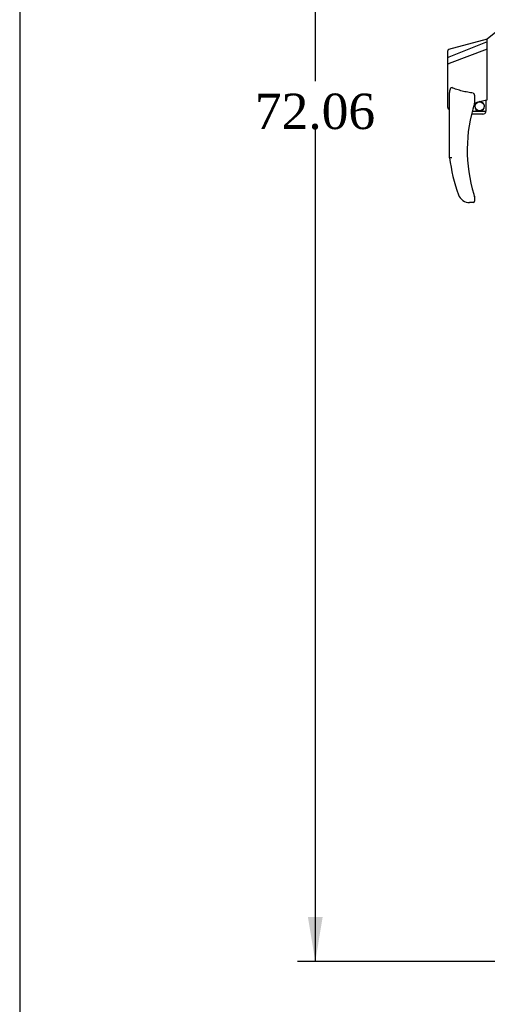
# Model space of a CAD drawing. Header units: inches. Extents: x 1 to 359, y -2 to 239.
# Tile 5 of 22: x 1 to 21, y 81 to 123. Entities that reach past the tile are written whole.
import ezdxf
from ezdxf.enums import TextEntityAlignment as Align

# ---------------------------------------------------------------- set-up
doc = ezdxf.new("R2010")
doc.units = ezdxf.units.IN
doc.header["$MEASUREMENT"] = 0
doc.layers.add('Default', color=7, linetype='Continuous')
doc.layers.add('HAN86294', color=7, linetype='Continuous')
doc.styles.add('SEACAD_Times_New_Roman', font='times.ttf')
doc.dimstyles.new('HAMMOND_(STH_-_300x200)', dxfattribs={"dimtxt": 1.5, "dimasz": 1.875, "dimexe": 0.75, "dimexo": 0.75, "dimgap": 0.375, "dimtad": 0, "dimtih": 1, "dimtoh": 1, "dimzin": 0, "dimdsep": 46, "dimtxsty": 'SEACAD_Times_New_Roman', "dimblk1": '_SE_FILLED', "dimblk2": '_SE_FILLED', "dimsah": 1, "dimcen": 0.75, "dimadec": 0, "dimazin": 0, "dimtfac": 0.8, "dimtofl": 0, "dimtmove": 0, "dimatfit": 3, "dimfxl": 1, "dimtolj": 1, "dimtzin": 0, "dimarcsym": 0})

# ---------------------------------------------------------------- blocks, each defined once
blk = doc.blocks.new('SE4')
at = {"layer": 'HAN86294', "color": 7, "linetype": 'Continuous'}
for p, q in [((21.501, 121.998), (21.146, 121.698)), ((21.146, 121.698), (19.498, 121.257)), ((21.146, 121.586), (19.51, 120.931)), ((21.146, 121.586), (21.146, 121.698)), ((21.146, 121.44), (21.146, 121.586)), ((19.466, 120.905), (19.466, 121.202)), ((21.146, 121.273), (19.522, 120.669)), ((21.146, 121.346), (21.146, 121.44)), ((21.146, 121.273), (21.146, 121.346)), ((21.146, 119.388), (21.146, 121.273)), ((19.466, 120.671), (19.466, 120.905)), ((19.466, 118.799), (19.466, 120.671)), ((19.52, 120.669), (19.522, 120.669)), ((21.146, 119.241), (21.146, 119.388)), ((19.546, 116.666), (19.546, 119.336)), ((20.606, 119.256), (20.606, 118.992)), ((20.606, 119.006), (20.733, 119.035)), ((20.816, 119.055), (21.051, 119.11)), ((21.081, 119.113), (21.146, 119.128)), ((21.081, 119.113), (21.081, 119.114)), ((21.081, 119.114), (21.081, 118.648)), ((21.146, 119.128), (21.146, 119.241)), ((19.54, 118.741), (19.546, 118.742)), ((20.507, 118.648), (21.081, 118.648)), ((20.956, 118.523), (20.475, 118.523)), ((20.108, 114.863), (20.107, 114.862)), ((20.546, 114.773), (20.391, 114.773)), ((20.606, 115.012), (20.606, 114.833))]:
    blk.add_line(p, q, dxfattribs=at)
blk.add_circle((20.819, 118.852), 0.188, dxfattribs=at)
for centre, radius, start, end in [((19.526, 121.202), 0.06, 105.824, 180.0002), ((19.51, 121.03), 0.361, 262.9065, 271.5232), ((26.71, 117.002), 6.417, 162.105, 197.0102), ((20.546, 118.992), 0.06, 342.105, 0), ((20.819, 118.852), 0.202, 115.2676, 90.8956), ((20.557, 119.98), 0.961, 280.5316, 285.6316), ((20.956, 118.648), 0.125, 270, 310.5358), ((20.956, 118.648), 0.125, 310.5358, 346.1135), ((20.956, 118.648), 0.125, 346.1135, 360), ((26.886, 117.601), 7.4, 187.261, 199.7146), ((20.391, 115.273), 0.5, 199.7146, 235.4377), ((20.391, 115.273), 0.5, 235.4377, 270), ((20.546, 114.833), 0.06, 270, 0), ((20.546, 115.012), 0.06, 0, 17.895)]:
    blk.add_arc(centre, radius, start, end, dxfattribs=at)
blk.add_ellipse((19.526, 118.799), major_axis=(0.06, 0), ratio=0.999979, start_param=3.141468, end_param=4.950188, dxfattribs=at)
for points, knots in [([(19.51, 120.931), (19.498, 120.929), (19.486, 120.926), (19.47, 120.917), (19.466, 120.911), (19.466, 120.905)], [0, 0, 0, 0, 0.5, 0.5, 1, 1, 1, 1]), ([(19.546, 119.336), (19.546, 119.394), (19.55, 119.451), (19.564, 119.536), (19.571, 119.565), (19.585, 119.606), (19.591, 119.619), (19.603, 119.637), (19.608, 119.643), (19.621, 119.65), (19.629, 119.652), (19.636, 119.649)], [0, 0, 0, 0, 0.5, 0.5, 0.75, 0.75, 0.875, 0.875, 0.9375, 0.9375, 1, 1, 1, 1]), ([(20.546, 119.41), (20.468, 119.421), (20.39, 119.433), (20.236, 119.463), (20.159, 119.48), (20.006, 119.52), (19.931, 119.542), (19.782, 119.592), (19.709, 119.619), (19.636, 119.649)], [0, 0, 0, 0, 0.25, 0.25, 0.5, 0.5, 0.75, 0.75, 1, 1, 1, 1]), ([(20.546, 119.41), (20.55, 119.41), (20.553, 119.408), (20.56, 119.404), (20.563, 119.402), (20.571, 119.393), (20.575, 119.387), (20.582, 119.374), (20.585, 119.368), (20.59, 119.354), (20.593, 119.347), (20.598, 119.326), (20.601, 119.312), (20.604, 119.291), (20.605, 119.284), (20.606, 119.27), (20.606, 119.263), (20.606, 119.256)], [0, 0, 0, 0, 0.0625, 0.0625, 0.125, 0.125, 0.25, 0.25, 0.375, 0.375, 0.5, 0.5, 0.75, 0.75, 0.875, 0.875, 1, 1, 1, 1]), ([(21.051, 119.11), (21.055, 119.111), (21.059, 119.111), (21.066, 119.113), (21.069, 119.113), (21.077, 119.114), (21.081, 119.114), (21.081, 119.114)], [0, 0, 0, 0, 0.25, 0.25, 0.5, 0.5, 1, 1, 1, 1]), ([(19.636, 116.671), (19.63, 116.671), (19.624, 116.671), (19.612, 116.67), (19.607, 116.67), (19.591, 116.669), (19.58, 116.668), (19.568, 116.667), (19.564, 116.667), (19.558, 116.666), (19.555, 116.666), (19.55, 116.666), (19.549, 116.666), (19.546, 116.666), (19.546, 116.666), (19.546, 116.666)], [0, 0, 0, 0, 0.125, 0.125, 0.25, 0.25, 0.5, 0.5, 0.625, 0.625, 0.75, 0.75, 0.875, 0.875, 1, 1, 1, 1]), ([(20.573, 115.125), (20.578, 115.107), (20.584, 115.09), (20.592, 115.065), (20.595, 115.056), (20.598, 115.044), (20.6, 115.04), (20.601, 115.035), (20.602, 115.033), (20.603, 115.031), (20.603, 115.03), (20.603, 115.03)], [0, 0, 0, 0, 0.5, 0.5, 0.75, 0.75, 0.875, 0.875, 0.9375, 0.9375, 1, 1, 1, 1])]:
    blk.add_open_spline(points, degree=3, knots=knots, dxfattribs=at)
blk = doc.blocks.new('DMBLK4627')
at = {"layer": 'Default', "linetype": 'Continuous'}
for points in [[(13.54, 152.794), (14.165, 152.794), (13.853, 154.669)], [(13.54, 84.484), (13.853, 82.609), (14.165, 84.484)]]:
    blk.add_hatch(color=7, dxfattribs=at).paths.add_polyline_path(points)
at = {"layer": 'Default', "color": 7, "linetype": 'Continuous'}
for p, q in [((22.161, 154.669), (13.103, 154.669)), ((13.853, 154.669), (13.853, 119.914)), ((13.853, 117.889), (13.853, 82.609)), ((22.161, 82.609), (13.103, 82.609))]:
    blk.add_line(p, q, dxfattribs=at)
at = {"layer": 'Default', "color": 7, "linetype": 'Continuous', "style": 'SEACAD_Times_New_Roman'}
blk.add_text('72.06', height=1.5, dxfattribs=at).set_placement((11.293, 119.389), align=Align.TOP_LEFT)
blk = doc.blocks.new('_SE_FILLED')
at = {"color": 0}
blk.add_line((0, 0), (-1, 0), dxfattribs=at)
blk.add_solid([(0, 0), (-1, -0.1665), (-1, 0.1665), (0, 0)], dxfattribs=at)
blk = doc.blocks.new('BORDER')
at = {"layer": 'Default', "color": 7, "linetype": 'Continuous'}
blk.add_line((-41.86, 27.86), (-41.86, 0), dxfattribs=at)

msp = doc.modelspace()

# ---------------------------------------------------------------- block references
at = {"layer": 'Default', "color": 7, "xscale": 8.55, "yscale": 8.55, "zscale": 8.55}
msp.add_blockref('BORDER', (359.223, 0.67), dxfattribs=at)
at = {"layer": 'Default'}
msp.add_blockref('SE4', (0, 0), dxfattribs=at)

# ---------------------------------------------------------------- dimensions: what is measured, and where the dimension line sits
at = {"layer": 'Default', "color": 7, "linetype": 'Continuous'}
dim = msp.add_linear_dim(base=(13.853, 154.669), p1=(22.911, 154.669), p2=(22.911, 82.609), angle=270, text='\\A1;<>', dimstyle='HAMMOND_(STH_-_300x200)', dxfattribs=at)
dim.commit()
dim.dimension.update_dxf_attribs({"geometry": 'DMBLK4627', "text_midpoint": (13.853, 118.639), "dimtype": 161})

doc.saveas('drawing.dxf')
